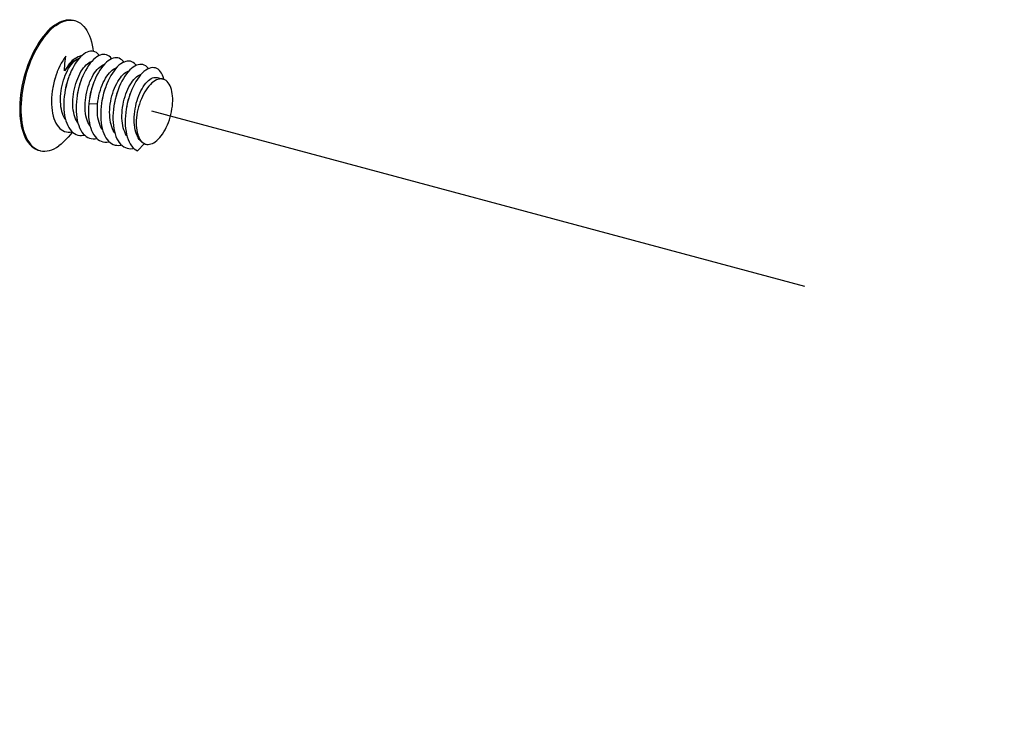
# Model space of a CAD drawing. Header units: millimetres. Extents: x 6 to 414, y 7 to 290.
# Tile 10 of 256: x 99.62 to 102.99, y 104.44 to 106.86. Entities that reach past the tile are written whole.
import ezdxf

# ---------------------------------------------------------------- set-up
doc = ezdxf.new("R2010")
doc.units = ezdxf.units.MM
doc.header["$LTSCALE"] = 23.1
doc.linetypes.add('DASHED', pattern=[0.2, 0.1, -0.1])
doc.layers.get('0').update_dxf_attribs({"linetype": 'CONTINUOUS'})
doc.layers.add('03_ALL_AXES', color=7, linetype='CONTINUOUS')
doc.layers.add('20_ALL_FEATURES', color=7, linetype='CONTINUOUS')

msp = doc.modelspace()

# ---------------------------------------------------------------- linework, layer by layer
at = {"color": 4, "linetype": 'DASHED'}
msp.add_line((100.0748, 106.5477), (107.9239, 104.4414), dxfattribs=at)
at = {"layer": '03_ALL_AXES', "color": 7, "linetype": 'Continuous'}
for p, q in [((100.094, 106.6616), (100.1144, 106.6561)), ((100.0495, 106.4354), (100.0548, 106.434)), ((99.6875, 106.4138), (99.6931, 106.4119))]:
    msp.add_line(p, q, dxfattribs=at)
for points in [[(99.7436, 106.8411), (99.7518, 106.8465), (99.76, 106.8509), (99.7681, 106.8544), (99.7761, 106.857), (99.784, 106.8586), (99.7917, 106.8593), (99.7993, 106.859), (99.8066, 106.8577), (99.8081, 106.8573)], [(99.7478, 106.84), (99.756, 106.8453), (99.7642, 106.8498), (99.7723, 106.8533), (99.7803, 106.8558), (99.7882, 106.8575), (99.7959, 106.8581), (99.8035, 106.8578)], [(99.8035, 106.8578), (99.8108, 106.8566), (99.8123, 106.8562)], [(99.7436, 106.8411), (99.7355, 106.8349), (99.7274, 106.8278), (99.7194, 106.8199), (99.7115, 106.8112), (99.7038, 106.8018), (99.6963, 106.7916), (99.689, 106.7808), (99.682, 106.7693), (99.6752, 106.7573), (99.6688, 106.7447), (99.6627, 106.7317), (99.6569, 106.7183), (99.6516, 106.7045), (99.6466, 106.6904), (99.6422, 106.6761), (99.6381, 106.6616), (99.6346, 106.647), (99.6315, 106.6323), (99.6289, 106.6177), (99.6268, 106.6031), (99.6253, 106.5887), (99.6243, 106.5744), (99.6238, 106.5604), (99.6239, 106.5468), (99.6244, 106.5335), (99.6256, 106.5207), (99.6272, 106.5083), (99.6294, 106.4965), (99.632, 106.4853), (99.6352, 106.4747), (99.6389, 106.4648), (99.643, 106.4557), (99.6476, 106.4473), (99.6526, 106.4397), (99.658, 106.433), (99.6638, 106.4271), (99.67, 106.4221), (99.6765, 106.418), (99.6833, 106.4149), (99.6889, 106.4131)], [(99.7478, 106.84), (99.7397, 106.8338), (99.7316, 106.8267), (99.7236, 106.8188), (99.7157, 106.8101), (99.708, 106.8006), (99.7005, 106.7905), (99.6932, 106.7796), (99.6862, 106.7682), (99.6794, 106.7562), (99.673, 106.7436), (99.6669, 106.7306), (99.6611, 106.7171), (99.6558, 106.7034), (99.6508, 106.6893), (99.6464, 106.6749), (99.6423, 106.6605), (99.6388, 106.6458), (99.6357, 106.6312), (99.6331, 106.6165), (99.631, 106.602), (99.6295, 106.5875), (99.6285, 106.5733), (99.628, 106.5593), (99.6281, 106.5457), (99.6286, 106.5324), (99.6298, 106.5195), (99.6314, 106.5072), (99.6336, 106.4954), (99.6362, 106.4842), (99.6394, 106.4736), (99.6431, 106.4637), (99.6472, 106.4546), (99.6518, 106.4462), (99.6568, 106.4386), (99.6622, 106.4318), (99.668, 106.426), (99.6742, 106.421), (99.6807, 106.4169), (99.6875, 106.4138)], [(99.8123, 106.8562), (99.8179, 106.8544), (99.8247, 106.8513), (99.8313, 106.8472), (99.8374, 106.8422), (99.8432, 106.8363), (99.8487, 106.8296), (99.8537, 106.822), (99.8582, 106.8136), (99.8624, 106.8044), (99.866, 106.7946), (99.8692, 106.784), (99.8719, 106.7728), (99.874, 106.761), (99.8753, 106.7512)], [(99.8038, 106.4761), (99.7974, 106.4675), (99.7897, 106.4581), (99.7818, 106.4494), (99.7738, 106.4415), (99.7657, 106.4344), (99.7576, 106.4282)], [(99.6931, 106.4119), (99.6946, 106.4116), (99.702, 106.4103), (99.7095, 106.41), (99.7173, 106.4107), (99.7252, 106.4123), (99.7332, 106.4149), (99.7413, 106.4184), (99.7494, 106.4228), (99.7576, 106.4282)]]:
    msp.add_lwpolyline(points, dxfattribs=at)
at = {"layer": '20_ALL_FEATURES', "color": 7, "linetype": 'Continuous'}
for p, q in [((99.7817, 106.7343), (99.7763, 106.727)), ((99.7514, 106.6795), (99.7482, 106.6706)), ((99.7369, 106.6274), (99.7359, 106.6213)), ((99.7779, 106.6101), (99.7776, 106.6084)), ((100.0311, 106.6002), (100.0345, 106.6084)), ((99.8599, 106.5721), (99.8589, 106.56)), ((99.8901, 106.5709), (99.8599, 106.5721)), ((99.8901, 106.5709), (99.8912, 106.5805)), ((100.016, 106.536), (100.017, 106.5455)), ((100.0499, 106.4358), (100.0263, 106.4112)), ((100.0457, 106.4382), (100.0499, 106.4358))]:
    msp.add_line(p, q, dxfattribs=at)
for points in [[(99.7763, 106.727), (99.771, 106.7191), (99.7659, 106.7106), (99.7611, 106.7014), (99.7565, 106.6918), (99.7523, 106.6817), (99.7514, 106.6795)], [(99.7775, 106.6841), (99.7774, 106.6924), (99.7777, 106.7008), (99.7782, 106.7092), (99.7791, 106.7176), (99.7803, 106.726), (99.7817, 106.7343)], [(99.8131, 106.7272), (99.8084, 106.7235), (99.8036, 106.7193), (99.799, 106.7146), (99.7944, 106.7094), (99.79, 106.7037), (99.7856, 106.6975), (99.7815, 106.691), (99.7775, 106.6841)], [(99.8131, 106.7272), (99.8184, 106.7305), (99.8235, 106.7332), (99.8287, 106.7351), (99.8337, 106.7364), (99.8367, 106.7367)], [(99.8133, 106.7201), (99.8179, 106.7231), (99.8225, 106.7255), (99.8271, 106.7273), (99.8276, 106.7275)], [(99.8762, 106.751), (99.8711, 106.7518), (99.8657, 106.7516), (99.8602, 106.7505), (99.8546, 106.7485), (99.8489, 106.7456), (99.8431, 106.7419), (99.8373, 106.7373), (99.8316, 106.7319), (99.826, 106.7257), (99.8204, 106.7187), (99.8151, 106.7111)], [(99.8816, 106.728), (99.8759, 106.7229), (99.8702, 106.717), (99.8646, 106.7103), (99.8592, 106.703), (99.854, 106.6949), (99.8489, 106.6862), (99.8441, 106.677), (99.8397, 106.6673), (99.8354, 106.6569)], [(99.8959, 106.7369), (99.8942, 106.7393), (99.8902, 106.7435), (99.8858, 106.7469), (99.8812, 106.7494), (99.8762, 106.751)], [(99.8989, 106.7381), (99.8932, 106.7356), (99.8874, 106.7322), (99.8816, 106.728)], [(99.938, 106.7257), (99.9377, 106.7261), (99.9338, 106.7307), (99.9296, 106.7344), (99.9251, 106.7372), (99.9202, 106.7392), (99.9152, 106.7403), (99.9099, 106.7405), (99.9044, 106.7398), (99.8989, 106.7381)], [(99.9431, 106.7276), (99.9375, 106.7255), (99.9317, 106.7224), (99.926, 106.7185), (99.9202, 106.7137), (99.9145, 106.7082)], [(99.9799, 106.7144), (99.9774, 106.7176), (99.9733, 106.7217), (99.9689, 106.7249), (99.9642, 106.7273), (99.9592, 106.7287), (99.954, 106.7293), (99.9487, 106.7289), (99.9431, 106.7276)], [(99.7807, 106.5181), (99.7792, 106.5201), (99.7759, 106.5256), (99.7729, 106.5317), (99.7703, 106.5384), (99.7681, 106.5456), (99.7663, 106.5533), (99.7649, 106.5615), (99.7639, 106.5701), (99.7634, 106.579), (99.7632, 106.5882), (99.7636, 106.5974), (99.7643, 106.6067), (99.7654, 106.616), (99.7669, 106.6253), (99.7688, 106.6345), (99.7711, 106.6437), (99.7737, 106.6527), (99.7766, 106.6614), (99.7798, 106.6698), (99.7833, 106.6779), (99.7871, 106.6855), (99.7911, 106.6927), (99.7953, 106.6995), (99.7997, 106.7056), (99.8042, 106.7111), (99.8087, 106.716), (99.8133, 106.7201)], [(99.8133, 106.7201), (99.8088, 106.7176), (99.8042, 106.7144), (99.7996, 106.7107), (99.7951, 106.7064), (99.7905, 106.7015), (99.786, 106.6961), (99.7817, 106.6903), (99.7775, 106.6841)], [(99.805, 106.6939), (99.8003, 106.6844), (99.7959, 106.6745), (99.7934, 106.6682)], [(99.8151, 106.7111), (99.8099, 106.7028), (99.805, 106.6939)], [(99.8226, 106.507), (99.8212, 106.5088), (99.8179, 106.5143), (99.8149, 106.5205), (99.8123, 106.5271), (99.8101, 106.5343), (99.8083, 106.5421), (99.8069, 106.5503), (99.8059, 106.5589), (99.8054, 106.5678), (99.8052, 106.5769), (99.8056, 106.5862), (99.8063, 106.5955), (99.8074, 106.6048), (99.8089, 106.6141), (99.8108, 106.6234), (99.8131, 106.6326), (99.8158, 106.6417), (99.8187, 106.6504), (99.822, 106.6588), (99.8255, 106.6668), (99.8292, 106.6745), (99.8332, 106.6817), (99.8374, 106.6884), (99.8418, 106.6945), (99.8462, 106.6999), (99.8508, 106.7047), (99.8553, 106.7088)], [(99.8569, 106.5092), (99.8543, 106.5159), (99.8521, 106.5231), (99.8503, 106.5308), (99.8489, 106.539), (99.8479, 106.5476), (99.8474, 106.5565), (99.8473, 106.5657), (99.8476, 106.5749), (99.8483, 106.5842), (99.8494, 106.5935), (99.851, 106.6029), (99.8529, 106.6123), (99.8552, 106.6215), (99.8578, 106.6306), (99.8608, 106.6394), (99.8641, 106.6478), (99.8676, 106.6558), (99.8713, 106.6634), (99.8753, 106.6706), (99.8795, 106.6772), (99.8838, 106.6833), (99.8883, 106.6887), (99.8928, 106.6935), (99.8973, 106.6976)], [(99.8553, 106.7088), (99.8599, 106.7123), (99.8645, 106.715), (99.8691, 106.717), (99.8707, 106.7175)], [(99.9145, 106.7082), (99.9089, 106.7018), (99.9034, 106.6947), (99.898, 106.6869), (99.8929, 106.6785), (99.888, 106.6695), (99.8834, 106.66)], [(99.8973, 106.6976), (99.9019, 106.701), (99.9065, 106.7037)], [(99.9058, 106.6359), (99.9094, 106.6442), (99.9133, 106.652), (99.9174, 106.6593), (99.9216, 106.6661), (99.9261, 106.6723), (99.9306, 106.6778), (99.9353, 106.6827), (99.94, 106.6868), (99.9447, 106.6903), (99.9494, 106.6929)], [(99.9065, 106.7037), (99.9111, 106.7057), (99.9128, 106.7062)], [(99.9518, 106.6917), (99.9463, 106.6847), (99.9409, 106.677), (99.9357, 106.6686), (99.9308, 106.6597), (99.9261, 106.6502), (99.9217, 106.6402), (99.9194, 106.6344)], [(99.9494, 106.6929), (99.954, 106.6948), (99.9548, 106.695)], [(99.9805, 106.7147), (99.9748, 106.7118), (99.969, 106.708), (99.9632, 106.7034), (99.9575, 106.6979), (99.9518, 106.6917)], [(100.0219, 106.7031), (100.0203, 106.7054), (100.0162, 106.7096), (100.0119, 106.7131), (100.0072, 106.7156), (100.0023, 106.7172), (99.9971, 106.718), (99.9917, 106.7178), (99.9862, 106.7167), (99.9805, 106.7147)], [(100.0233, 106.7037), (100.0175, 106.7009), (100.0117, 106.6972), (100.006, 106.6927), (100.0002, 106.6874), (99.9945, 106.6812)], [(100.064, 106.6918), (100.0628, 106.6935), (100.0588, 106.6979), (100.0545, 106.7014), (100.0498, 106.704), (100.0449, 106.7058), (100.0398, 106.7066), (100.0344, 106.7066), (100.0289, 106.7056), (100.0233, 106.7037)], [(100.066, 106.6927), (100.0602, 106.69), (100.0545, 106.6865), (100.0487, 106.6821), (100.0429, 106.6768), (100.0372, 106.6708)], [(100.1172, 106.6551), (100.117, 106.6559), (100.1147, 106.6635), (100.1119, 106.6703), (100.1088, 106.6764), (100.1052, 106.6816), (100.1013, 106.6861), (100.097, 106.6897), (100.0924, 106.6925), (100.0875, 106.6944), (100.0824, 106.6953), (100.0771, 106.6954), (100.0716, 106.6945), (100.066, 106.6927)], [(99.7449, 106.6603), (99.7417, 106.6492), (99.739, 106.6379), (99.7368, 106.6265)], [(99.7484, 106.6712), (99.7447, 106.66), (99.7417, 106.6492), (99.7391, 106.6383), (99.7369, 106.6274)], [(99.7934, 106.6682), (99.7919, 106.6641), (99.7882, 106.6534), (99.7849, 106.6424), (99.7821, 106.6312), (99.7796, 106.6198), (99.7779, 106.6101)], [(99.7916, 106.6635), (99.7885, 106.655), (99.7856, 106.6459), (99.783, 106.6366), (99.7809, 106.6272), (99.7791, 106.6176), (99.7787, 106.6149)], [(99.8354, 106.6569), (99.8317, 106.6465), (99.8282, 106.6356), (99.8252, 106.6244), (99.8226, 106.6131), (99.8204, 106.6017), (99.8199, 106.5988)], [(99.8834, 106.66), (99.8791, 106.6499), (99.8774, 106.6457)], [(99.9482, 106.6255), (99.9517, 106.6335), (99.9554, 106.641), (99.9594, 106.6481), (99.9636, 106.6547), (99.9679, 106.6607), (99.9723, 106.6661), (99.9768, 106.6709), (99.9813, 106.675)], [(99.9945, 106.6812), (99.989, 106.6743), (99.9836, 106.6667), (99.9784, 106.6585), (99.9734, 106.6496), (99.9687, 106.6401), (99.9643, 106.6302), (99.9614, 106.6231)], [(99.9813, 106.675), (99.9859, 106.6785), (99.9905, 106.6812)], [(99.9902, 106.6142), (99.9937, 106.6222), (99.9974, 106.6297), (100.0014, 106.6368), (100.0055, 106.6434), (100.0098, 106.6494), (100.0143, 106.6549), (100.0188, 106.6596), (100.0233, 106.6638)], [(99.9905, 106.6812), (99.9951, 106.6832), (99.9968, 106.6837)], [(100.0372, 106.6708), (100.0317, 106.664), (100.0263, 106.6564), (100.021, 106.6482), (100.016, 106.6394), (100.0113, 106.6301), (100.0068, 106.6202), (100.0034, 106.6118)], [(100.0233, 106.6638), (100.0279, 106.6672), (100.0325, 106.6699)], [(100.0325, 106.6699), (100.0371, 106.6719), (100.0388, 106.6724)], [(100.0345, 106.6084), (100.0383, 106.6162), (100.0422, 106.6236), (100.0464, 106.6304), (100.0507, 106.6366), (100.0551, 106.6423), (100.0597, 106.6473), (100.0643, 106.6516), (100.0689, 106.6552), (100.0735, 106.6581)], [(100.0735, 106.6581), (100.0781, 106.6603), (100.0826, 106.6617), (100.087, 106.6623), (100.0912, 106.6621), (100.094, 106.6616)], [(100.1144, 106.6561), (100.1112, 106.6568), (100.1064, 106.6571), (100.1015, 106.6566), (100.0965, 106.6554), (100.0913, 106.6534), (100.0862, 106.6506), (100.081, 106.6471)], [(100.1202, 106.6538), (100.1158, 106.6557), (100.1144, 106.6561)], [(99.8336, 106.6522), (99.8317, 106.6472), (99.8287, 106.6384), (99.8261, 106.6293), (99.8238, 106.6201), (99.8219, 106.6107), (99.8207, 106.6036)], [(99.8774, 106.6457), (99.8751, 106.6395), (99.8715, 106.6287), (99.8683, 106.6177), (99.8656, 106.6064), (99.8632, 106.595), (99.8619, 106.5875)], [(99.8756, 106.641), (99.8752, 106.6398), (99.8722, 106.6317), (99.8695, 106.6232), (99.8671, 106.6144), (99.8651, 106.6055), (99.8633, 106.5965), (99.8627, 106.5924)], [(99.8912, 106.5805), (99.8927, 106.5901), (99.8946, 106.5997), (99.8969, 106.6091), (99.8995, 106.6183), (99.9025, 106.6273), (99.9058, 106.6359)], [(99.9194, 106.6344), (99.9177, 106.6298), (99.914, 106.619), (99.9108, 106.6079), (99.9079, 106.5967), (99.9055, 106.5853), (99.9039, 106.5762)], [(99.9176, 106.6297), (99.9159, 106.6252), (99.9129, 106.6164), (99.9103, 106.6074), (99.9079, 106.5982), (99.906, 106.5888), (99.9047, 106.5811)], [(99.9323, 106.5616), (99.9334, 106.571), (99.935, 106.5804), (99.9369, 106.5898), (99.9392, 106.5992), (99.9419, 106.6083), (99.9449, 106.617), (99.9482, 106.6255)], [(99.9614, 106.6231), (99.9602, 106.6198), (99.9565, 106.6091), (99.9532, 106.5981), (99.9503, 106.5868), (99.9478, 106.5754), (99.9459, 106.565)], [(100.081, 106.6471), (100.0758, 106.643), (100.0707, 106.6381), (100.0657, 106.6326), (100.0608, 106.6265), (100.0561, 106.6198), (100.0516, 106.6126), (100.0473, 106.605), (100.0433, 106.5969), (100.0396, 106.5885), (100.0361, 106.5798), (100.033, 106.5708), (100.0303, 106.5616), (100.0279, 106.5524), (100.0259, 106.5431), (100.0244, 106.5338), (100.0232, 106.5245), (100.0225, 106.5155), (100.0222, 106.5066), (100.0223, 106.498), (100.0229, 106.4897), (100.0239, 106.4818), (100.0253, 106.4743)], [(100.087, 106.4421), (100.0922, 106.4461), (100.0973, 106.4508), (100.1023, 106.4562), (100.1072, 106.4622), (100.112, 106.4687), (100.1165, 106.4758), (100.1209, 106.4833), (100.125, 106.4913), (100.1288, 106.4997), (100.1323, 106.5083), (100.1354, 106.5173), (100.1383, 106.5264), (100.1407, 106.5356), (100.1428, 106.5449), (100.1444, 106.5542), (100.1457, 106.5635), (100.1465, 106.5726), (100.1469, 106.5815), (100.1469, 106.5902), (100.1464, 106.5986), (100.1455, 106.6065), (100.1442, 106.6141), (100.1425, 106.6212), (100.1403, 106.6278), (100.1378, 106.6337), (100.1349, 106.6391), (100.1317, 106.6439), (100.1282, 106.6479), (100.1243, 106.6512), (100.1202, 106.6538)], [(99.7359, 106.6213), (99.735, 106.615), (99.7337, 106.6036), (99.7328, 106.5923), (99.7325, 106.5811), (99.7327, 106.5702)], [(99.7776, 106.6084), (99.7761, 106.5969), (99.7751, 106.5855), (99.7746, 106.5743), (99.7745, 106.5632), (99.775, 106.5525)], [(99.8199, 106.5988), (99.8187, 106.5902), (99.8175, 106.5788), (99.8167, 106.5675), (99.8165, 106.5564), (99.8168, 106.5455), (99.8175, 106.5349), (99.8188, 106.5248), (99.8206, 106.5151), (99.8228, 106.5059)], [(99.9596, 106.6184), (99.9578, 106.6136), (99.9548, 106.6048), (99.9521, 106.5957), (99.9498, 106.5864), (99.9479, 106.577), (99.9467, 106.5698)], [(99.9743, 106.5503), (99.9754, 106.5597), (99.977, 106.5692), (99.9789, 106.5786), (99.9812, 106.5879), (99.9839, 106.597), (99.9869, 106.6058), (99.9902, 106.6142)], [(100.0034, 106.6118), (100.0027, 106.6099), (99.9989, 106.5992), (99.9956, 106.5882), (99.9926, 106.577), (99.9901, 106.5656), (99.9879, 106.5537)], [(100.0016, 106.6071), (99.9994, 106.6012), (99.9964, 106.5922), (99.9938, 106.5829), (99.9915, 106.5735), (99.9896, 106.5639), (99.9887, 106.5586)], [(100.017, 106.5455), (100.0185, 106.5549), (100.0203, 106.5643), (100.0225, 106.5736), (100.025, 106.5827), (100.0279, 106.5916), (100.0311, 106.6002)], [(99.7327, 106.5702), (99.7333, 106.5596), (99.7345, 106.5493), (99.7362, 106.5395), (99.7383, 106.5302), (99.741, 106.5215)], [(99.8589, 106.56), (99.8585, 106.5495), (99.8586, 106.5384), (99.8592, 106.5277)], [(99.8619, 106.5875), (99.8613, 106.5836), (99.8599, 106.5721)], [(99.8976, 106.5012), (99.8951, 106.5084), (99.893, 106.5161), (99.8914, 106.5244), (99.8902, 106.5332), (99.8895, 106.5423), (99.8892, 106.5517), (99.8895, 106.5613), (99.8901, 106.5709)], [(99.9039, 106.5762), (99.9035, 106.5738), (99.9021, 106.5623), (99.9011, 106.5508), (99.9006, 106.5396), (99.9006, 106.5285), (99.9011, 106.5178)], [(99.9409, 106.4868), (99.9383, 106.4935), (99.9361, 106.5007), (99.9343, 106.5085), (99.9329, 106.5167), (99.9319, 106.5252), (99.9314, 106.5341), (99.9313, 106.5432), (99.9316, 106.5524), (99.9323, 106.5616)], [(99.9459, 106.565), (99.9442, 106.5524), (99.9432, 106.541), (99.9426, 106.5297), (99.9425, 106.5186), (99.943, 106.5078), (99.944, 106.4974)], [(99.741, 106.5215), (99.7441, 106.5134), (99.7477, 106.5059), (99.7517, 106.4992), (99.7561, 106.4932), (99.7609, 106.488), (99.7661, 106.4837), (99.7715, 106.4802), (99.7773, 106.4775), (99.7834, 106.4758), (99.7896, 106.475), (99.7961, 106.475), (99.8027, 106.476), (99.8036, 106.4763)], [(99.775, 106.5525), (99.776, 106.5421), (99.7775, 106.5321), (99.7794, 106.5226), (99.7819, 106.5136), (99.7848, 106.5053), (99.7882, 106.4975), (99.792, 106.4905), (99.7963, 106.4842), (99.8009, 106.4787)], [(99.8592, 106.5277), (99.8603, 106.5174), (99.8619, 106.5074), (99.8639, 106.498), (99.8665, 106.4891), (99.8696, 106.4809)], [(99.9828, 106.4757), (99.9802, 106.4825), (99.978, 106.4897), (99.9762, 106.4974), (99.9748, 106.5056), (99.9739, 106.5141), (99.9734, 106.523), (99.9733, 106.5319), (99.9736, 106.5411), (99.9743, 106.5503)], [(99.9879, 106.5537), (99.9864, 106.5426), (99.9853, 106.5311), (99.9846, 106.5198), (99.9845, 106.5087), (99.9849, 106.4979), (99.9858, 106.4874)], [(100.026, 106.4618), (100.0232, 106.4684), (100.0208, 106.4755), (100.0189, 106.4831), (100.0173, 106.4912), (100.0162, 106.4996), (100.0155, 106.5084), (100.0153, 106.5174), (100.0154, 106.5266), (100.016, 106.536)], [(99.8228, 106.5059), (99.8256, 106.4973), (99.8288, 106.4893)], [(99.8288, 106.4893), (99.8325, 106.482), (99.8365, 106.4754), (99.841, 106.4696)], [(99.8646, 106.4956), (99.8633, 106.4975), (99.8599, 106.503), (99.8569, 106.5092)], [(99.9067, 106.4843), (99.9038, 106.4885), (99.9005, 106.4945), (99.8976, 106.5012)], [(99.9011, 106.5178), (99.9021, 106.5074), (99.9036, 106.4974), (99.9057, 106.4879), (99.9082, 106.4789), (99.9112, 106.4706)], [(99.944, 106.4974), (99.9454, 106.4873), (99.9474, 106.4778), (99.9498, 106.4688), (99.9528, 106.4603)], [(99.9858, 106.4874), (99.9872, 106.4773), (99.9891, 106.4677), (99.9915, 106.4586), (99.9944, 106.4501)], [(99.8009, 106.4787), (99.806, 106.474), (99.8113, 106.4702), (99.817, 106.4672), (99.8229, 106.4651), (99.8291, 106.4639), (99.8355, 106.4636), (99.8421, 106.4642), (99.8454, 106.465)], [(99.841, 106.4696), (99.8459, 106.4645), (99.8511, 106.4603), (99.8567, 106.457), (99.8625, 106.4546), (99.8686, 106.453), (99.8749, 106.4524), (99.8814, 106.4526), (99.8876, 106.4537)], [(99.8696, 106.4809), (99.8731, 106.4733), (99.877, 106.4664), (99.8814, 106.4603), (99.8861, 106.4549)], [(99.8861, 106.4549), (99.8913, 106.4504), (99.8967, 106.4468), (99.9025, 106.444), (99.9085, 106.4422), (99.9148, 106.4412), (99.9212, 106.4412), (99.9279, 106.442), (99.9295, 106.4425)], [(99.9112, 106.4706), (99.9146, 106.4629), (99.9185, 106.4559), (99.9228, 106.4497), (99.9275, 106.4443)], [(99.9487, 106.473), (99.9472, 106.475), (99.9438, 106.4806), (99.9409, 106.4868)], [(99.9528, 106.4603), (99.9562, 106.4526), (99.96, 106.4455), (99.9643, 106.4392), (99.9689, 106.4337)], [(99.9907, 106.4618), (99.9891, 106.4638), (99.9858, 106.4695), (99.9828, 106.4757)], [(100.0253, 106.4743), (100.0271, 106.4674), (100.0293, 106.4609), (100.0319, 106.4551), (100.0349, 106.4498), (100.0382, 106.4453), (100.0418, 106.4414), (100.0457, 106.4382)], [(100.0465, 106.4376), (100.0452, 106.4383), (100.0407, 106.4417), (100.0365, 106.4457), (100.0326, 106.4504), (100.0291, 106.4558), (100.026, 106.4618)], [(99.9275, 106.4443), (99.9326, 106.4397), (99.938, 106.4359), (99.9437, 106.4331), (99.9497, 106.4311), (99.956, 106.43), (99.9624, 106.4298), (99.969, 106.4306), (99.9715, 106.4312)], [(99.9689, 106.4337), (99.974, 106.4289), (99.9793, 106.4251), (99.985, 106.4221), (99.991, 106.42), (99.9972, 106.4188), (100.0036, 106.4185), (100.0102, 106.4192), (100.0135, 106.42)], [(99.9944, 106.4501), (99.9977, 106.4422), (100.0015, 106.4351), (100.0057, 106.4287), (100.0103, 106.423)], [(100.0103, 106.423), (100.0153, 106.4182), (100.0207, 106.4143), (100.0263, 106.4112)], [(100.0499, 106.4358), (100.0541, 106.4342), (100.0548, 106.434)], [(100.0548, 106.434), (100.0584, 106.4332), (100.063, 106.433), (100.0676, 106.4335), (100.0724, 106.4346), (100.0772, 106.4364), (100.0821, 106.4389), (100.087, 106.4421)]]:
    msp.add_lwpolyline(points, dxfattribs=at)

doc.saveas('drawing.dxf')
